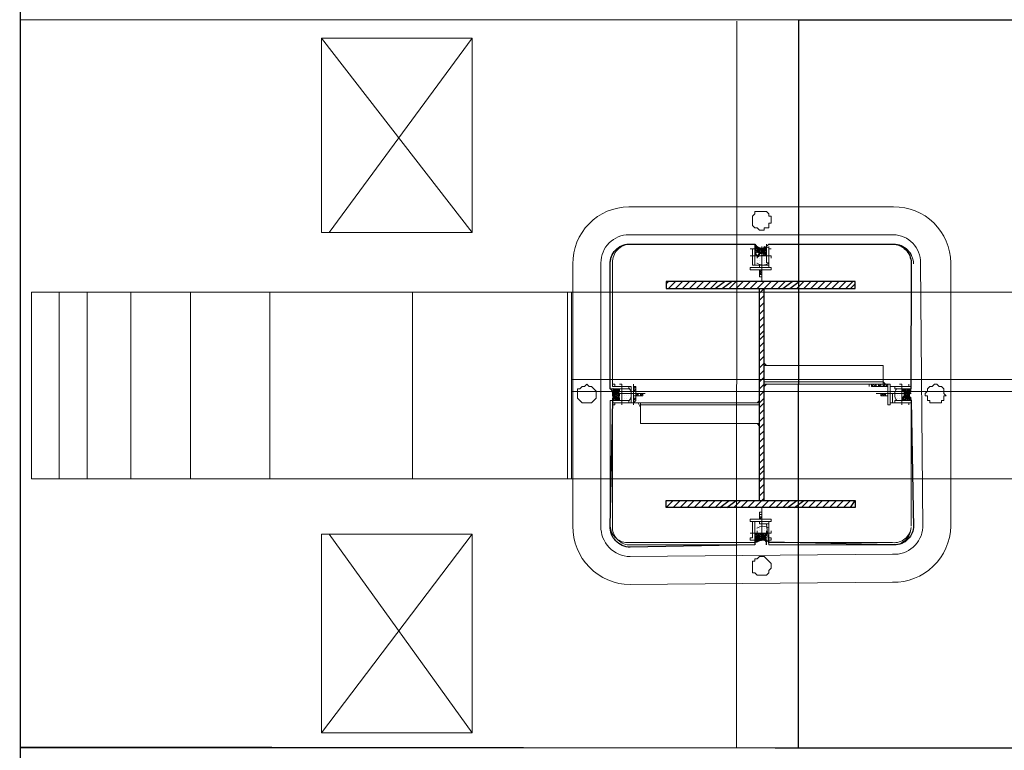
# Model space of a CAD drawing. Header units: millimetres. Extents: x -106827 to 92813, y -35754 to 7831.
# Tile 17 of 150: x -75785 to -73188, y -16281 to -14354. Entities that reach past the tile are written whole.
import ezdxf
from ezdxf.xclip import XClip

# ---------------------------------------------------------------- set-up
doc = ezdxf.new("R2010")
doc.units = ezdxf.units.MM
doc.header["$XCLIPFRAME"] = 2
for name, color, linetype, lineweight in [('General Arrangement Plan$1$A-WALL', 113, 'Continuous', 9), ('General Arrangement Plan$1$Finishes', 5, 'Continuous', 13), ('General Arrangement Plan$1$MEI-EXISTING COLUMN', 5, 'Continuous', 15), ('General Arrangement Plan$1$Wall Hatch', 8, 'Continuous', 0)]:
    doc.layers.add(name, color=color, linetype=linetype, lineweight=lineweight)
doc.layers.add('General Arrangement Plan$1$MH- (Structural Elements)Strc-4', color=7, linetype='Continuous', lineweight=0, true_color=0xb85b00)

# ---------------------------------------------------------------- blocks, each defined once
blk = doc.blocks.new('General Arrangement Plan$1$VDVEV')
at = {"layer": 'General Arrangement Plan$1$MH- (Structural Elements)Strc-4', "lineweight": 9}
for points in [[(0, 2608.7), (0, 1419.1)], [(229.6, 1419.1), (229.6, 2608.7)], [(260.9, 1419.1), (260.9, 2608.7)], [(490.4, 1419.1), (490.4, 2608.7)], [(0, 1408.7), (0, 0), (490.4, 0), (490.4, 1408.7)], [(0, 1001.7), (490.4, 1001.7)]]:
    blk.add_lwpolyline(points, dxfattribs=at)
blk.add_lwpolyline([(490.4, 1419.1), (0, 1419.1), (0, 1408.7), (490.4, 1408.7)], close=True, dxfattribs=at)
at = {"layer": 'General Arrangement Plan$1$MH- (Structural Elements)Strc-4', "lineweight": 0}
for points in [[(0, 626.1), (490.4, 626.1)], [(0, 417.4), (490.4, 417.4)], [(0, 260.9), (490.4, 260.9)], [(0, 146.1), (490.4, 146.1)], [(0, 73), (490.4, 73)]]:
    blk.add_lwpolyline(points, dxfattribs=at)
blk = doc.blocks.new('General Arrangement Plan$1$EAFERGV')
at = {"lineweight": 20}
for points in [[(479.8, 372.1), (-31.5, -24.5)], [(-31.5, 372.1), (479.8, -3.6)], [(1272.8, 372.1), (1794.5, -24.5)], [(1794.5, 372.1), (1272.8, -3.6)]]:
    blk.add_lwpolyline(points, dxfattribs=at)
for points in [[(-31.5, 372.1), (-31.5, -24.5), (479.8, -24.5), (479.8, 372.1)], [(1794.5, 372.1), (1794.5, -24.5), (1272.8, -24.5), (1272.8, 372.1)]]:
    blk.add_lwpolyline(points, close=True, dxfattribs=at)
blk = doc.blocks.new('General Arrangement Plan$1$EFVRFEVREV')
blk.add_blockref('General Arrangement Plan$1$EAFERGV', (-648, 786.2))
at = {"layer": 'General Arrangement Plan$1$MH- (Structural Elements)Strc-4'}
blk.add_blockref('General Arrangement Plan$1$VDVEV', (-11.7, 0), dxfattribs=at)
blk = doc.blocks.new('General Arrangement Plan$1$1223')
at = {"layer": 'General Arrangement Plan$1$MEI-EXISTING COLUMN', "lineweight": 5}
for points in [[(495966.2, 154363.2, -0.414222), (495809.9, 154210.1), (495106.8, 154210.1, -0.414222), (494953.7, 154360.1), (494953.7, 155069.5, -0.414222), (495103.7, 155222.6), (495809.9, 155222.6, -0.414222), (495959.9, 155066.4), (495966.2, 154363.2)], [(495028.7, 155069.5, -0.414229), (495103.7, 155141.4), (495813.1, 155147.6, -0.414229), (495884.9, 155066.4), (495891.2, 154363.2, -0.414229), (495809.9, 154285.1), (495103.7, 154285.1, -0.414229), (495028.7, 154360.1), (495028.7, 155069.5)], [(495472.4, 155091.4), (495466.2, 155091.4), (495472.4, 155097.6), (495466.2, 155091.4), (495472.4, 155103.9), (495459.9, 155097.6), (495472.4, 155110.1), (495459.9, 155097.6), (495472.4, 155103.9), (495459.9, 155110.1), (495472.4, 155097.6), (495459.9, 155110.1), (495453.7, 155110.1), (495459.9, 155110.1), (495453.7, 155103.9), (495466.2, 155091.4), (495453.7, 155103.9), (495472.4, 155091.4), (495453.7, 155110.1), (495471.4, 155093.5, 0.279405), (495441.2, 155097.6), (495453.7, 155110.1), (495441.2, 155097.6), (495453.7, 155110.1), (495441.2, 155091.4), (495453.7, 155103.9), (495447.4, 155091.4), (495453.7, 155103.9), (495441.2, 155116.4), (495453.7, 155097.6), (495441.2, 155110.1), (495453.7, 155097.6), (495441.2, 155110.1), (495441.2, 155116.4), (495441.2, 155110.1), (495447.4, 155116.4, 0.324086), (495472.4, 155116.4), (495472.4, 155110.1), (495466.2, 155116.4), (495472.4, 155110.1), (495453.7, 155097.6), (495472.4, 155116.4), (495453.7, 155103.9), (495466.2, 155116.4)], [(495060.8, 154736, -0.324206), (495059.9, 154703.9), (495072.4, 154716.4), (495066.2, 154710.1), (495066.2, 154716.4), (495078.7, 154697.6), (495066.2, 154716.4), (495078.7, 154697.6), (495066.2, 154710.1), (495072.4, 154697.6), (495066.2, 154710.1)], [(495059.9, 154722.6), (495072.4, 154716.4), (495059.9, 154728.9), (495078.7, 154716.4), (495066.2, 154697.6), (495078.7, 154716.4), (495059.9, 154697.6), (495072.4, 154716.4), (495084.9, 154703.9), (495072.4, 154716.4), (495089, 154704.9, -0.279211), (495084.9, 154728.9), (495078.7, 154728.9), (495084.9, 154722.6), (495072.4, 154728.9), (495078.7, 154722.6), (495072.4, 154716.4), (495059.9, 154722.6)], [(495847.4, 154728.9), (495853.7, 154728.9), (495847.4, 154728.9), (495847.4, 154722.6), (495841.2, 154728.9), (495847.4, 154722.6), (495841.2, 154728.9), (495828.7, 154722.6), (495841.2, 154728.9), (495828.7, 154716.4), (495847.4, 154728.9), (495834.9, 154716.4), (495853.7, 154697.6), (495834.9, 154716.4), (495847.4, 154697.6), (495847.4, 154703.9), (495841.2, 154697.6), (495847.4, 154710.1), (495834.9, 154697.6), (495847.4, 154703.9), (495841.2, 154716.4), (495847.4, 154710.1), (495847.4, 154716.4), (495841.2, 154716.4), (495847.4, 154722.6), (495841.2, 154716.4), (495828.7, 154703.9), (495841.2, 154716.4), (495828.7, 154703.9), (495834.9, 154697.6), (495828.7, 154703.9), (495834.9, 154697.6), (495847.4, 154716.4), (495828.7, 154697.6, 0.279211), (495834.9, 154728.9), (495828.7, 154722.6), (495834.9, 154728.9), (495828.7, 154728.9)], [(495441.2, 154316.4), (495453.7, 154328.9), (495441.2, 154316.4), (495453.7, 154335.1), (495441.2, 154322.6), (495453.7, 154335.1), (495441.2, 154322.6), (495447.4, 154316.4), (495441.2, 154322.6), (495440.3, 154317.3, -0.324086), (495472.4, 154316.4), (495466.2, 154316.4), (495472.4, 154322.6), (495466.2, 154316.4), (495453.7, 154322.6), (495441.2, 154335.1), (495453.7, 154322.6), (495447.4, 154335.1), (495453.7, 154328.9), (495453.7, 154335.1), (495459.9, 154335.1), (495453.7, 154328.9), (495459.9, 154335.1), (495472.4, 154328.9), (495466.2, 154335.1), (495472.4, 154328.9), (495459.9, 154316.4), (495472.4, 154328.9), (495459.9, 154316.4), (495472.4, 154335.1), (495453.7, 154316.4), (495459.9, 154316.4), (495453.7, 154322.6), (495453.7, 154316.4), (495453.7, 154322.6), (495447.4, 154316.4), (495453.7, 154328.9), (495466.2, 154335.1, -0.279405), (495441.2, 154335.1), (495447.4, 154335.1), (495441.2, 154328.9), (495447.4, 154335.1), (495441.2, 154328.9)]]:
    blk.add_lwpolyline(points, format="xyb", dxfattribs=at)
for points in [[(495478.7, 155178.9), (495478.7, 155185.1), (495478.7, 155191.4), (495478.7, 155197.6), (495472.4, 155197.6), (495472.4, 155203.9), (495466.2, 155203.9), (495459.9, 155203.9), (495459.9, 155210.1), (495453.7, 155203.9), (495447.4, 155203.9), (495441.2, 155203.9), (495434.9, 155197.6), (495434.9, 155191.4), (495428.7, 155185.1), (495428.7, 155178.9), (495434.9, 155172.6), (495434.9, 155166.4), (495441.2, 155160.1), (495447.4, 155160.1), (495453.7, 155153.9), (495459.9, 155153.9), (495459.9, 155160.1), (495466.2, 155160.1), (495472.4, 155160.1), (495472.4, 155166.4), (495478.7, 155166.4), (495478.7, 155172.6)], [(495103.7, 155116.4), (495434.9, 155116.4), (495434.9, 155072.6), (495441.2, 155072.6), (495441.2, 155116.4)], [(495478.7, 155116.4), (495478.7, 155072.6), (495472.4, 155072.6), (495472.4, 155116.4), (495809.9, 155116.4)], [(495484.9, 155091.4), (495428.7, 155091.4)], [(495053.7, 154735.1), (495053.7, 155066.4)], [(495428.7, 155053.9), (495484.9, 155053.9), (495484.9, 155060.1), (495428.7, 155060.1)], [(495378.7, 154722.6), (495378.7, 155041.4), (495428.7, 155041.4), (495428.7, 154722.6)], [(495016.2, 154716.4), (495016.2, 154722.6), (495009.9, 154722.6), (495009.9, 154728.9), (495009.9, 154735.1), (495003.7, 154735.1), (494997.4, 154735.1), (494997.4, 154741.4), (494991.2, 154741.4), (494984.9, 154741.4), (494978.7, 154741.4), (494978.7, 154735.1), (494972.4, 154735.1), (494966.2, 154728.9), (494966.2, 154722.6), (494966.2, 154716.4), (494966.2, 154710.1), (494966.2, 154703.9), (494966.2, 154697.6), (494972.4, 154697.6), (494978.7, 154691.4), (494984.9, 154691.4), (494991.2, 154691.4), (494997.4, 154691.4), (495003.7, 154691.4), (495009.9, 154697.6), (495009.9, 154703.9), (495016.2, 154710.1)], [(495084.9, 154685.1), (495084.9, 154741.4)], [(495122.4, 154741.4), (495122.4, 154685.1), (495116.2, 154685.1), (495116.2, 154741.4)], [(495791.2, 154685.1), (495791.2, 154741.4), (495797.4, 154741.4), (495797.4, 154685.1)], [(495828.7, 154741.4), (495828.7, 154685.1)], [(495941.2, 154716.4), (495941.2, 154722.6), (495941.2, 154728.9), (495934.9, 154735.1), (495928.7, 154735.1), (495922.4, 154741.4), (495916.2, 154741.4), (495909.9, 154741.4), (495903.7, 154735.1), (495897.4, 154728.9), (495891.2, 154722.6), (495891.2, 154716.4), (495891.2, 154710.1), (495897.4, 154703.9), (495897.4, 154697.6), (495903.7, 154697.6), (495903.7, 154691.4), (495909.9, 154691.4), (495916.2, 154691.4), (495922.4, 154691.4), (495928.7, 154691.4), (495934.9, 154691.4), (495934.9, 154697.6), (495941.2, 154703.9), (495941.2, 154710.1)], [(495072.4, 154728.9), (495078.7, 154716.4), (495066.2, 154728.9), (495078.7, 154716.4), (495066.2, 154728.9), (495059.9, 154722.6), (495072.4, 154728.9), (495066.2, 154722.6)], [(495534.9, 154710.1), (495534.9, 154391.4), (495478.7, 154391.4), (495478.7, 154710.1)], [(495847.4, 154716.4), (495828.7, 154728.9), (495847.4, 154716.4), (495834.9, 154728.9)], [(495428.7, 154341.4), (495484.9, 154341.4)], [(495453.7, 154316.4), (495441.2, 154328.9), (495453.7, 154316.4), (495441.2, 154335.1)], [(495472.4, 154316.4), (495453.7, 154328.9), (495472.4, 154316.4), (495453.7, 154335.1)], [(495478.7, 154247.6), (495478.7, 154253.9), (495478.7, 154260.1), (495472.4, 154266.4), (495466.2, 154272.6), (495459.9, 154272.6), (495453.7, 154272.6), (495447.4, 154272.6), (495441.2, 154266.4), (495434.9, 154260.1), (495434.9, 154253.9), (495428.7, 154247.6), (495434.9, 154241.4), (495434.9, 154235.1), (495441.2, 154228.9), (495441.2, 154222.6), (495447.4, 154222.6), (495453.7, 154222.6), (495459.9, 154222.6), (495466.2, 154222.6), (495472.4, 154228.9), (495478.7, 154235.1), (495478.7, 154241.4)]]:
    blk.add_lwpolyline(points, close=True, dxfattribs=at)
at = {"layer": 'General Arrangement Plan$1$MEI-EXISTING COLUMN', "lineweight": 25}
blk.add_lwpolyline([(495440.3, 155115.5, 0.324086), (495472.4, 155116.4), (495813.1, 155122.6, -0.414249), (495859.9, 155066.4), (495852.8, 154736, 0.324206), (495853.7, 154697.6), (495859.9, 154697.6), (495866.2, 154363.2, -0.414249), (495809.9, 154310.1), (495473.3, 154317.3, 0.324086), (495441.2, 154310.1), (495106.8, 154310.1, -0.414249), (495053.7, 154360.1), (495053.7, 154697.6), (495060.8, 154703, 0.324206), (495059.9, 154728.9), (495053.7, 154735.1), (495053.7, 155066.4, -0.414249), (495103.7, 155116.4), (495440.3, 155115.5)], format="xyb", dxfattribs=at)
at = {"layer": 'General Arrangement Plan$1$MEI-EXISTING COLUMN', "lineweight": 5}
for points in [[(495106.8, 155122.6, 0.414249), (495053.7, 155069.5, -0.414258)], [(495813.1, 155116.4, -0.414258), (495853.7, 155066.4), (495853.7, 154735.1), (495803.7, 154735.1), (495803.7, 154728.9), (495859.9, 154735.1), (495859.9, 155066.4, 0.414249)], [(495853.7, 154360.1), (495853.7, 154697.6), (495803.7, 154697.6), (495859.9, 154697.6), (495859.9, 154360.1, -0.414249), (495809.9, 154316.4), (495478.7, 154316.4), (495478.7, 154360.1), (495472.4, 154360.1), (495472.4, 154310.1), (495809.9, 154310.1, 0.414258)], [(495103.7, 154316.4), (495434.9, 154316.4), (495434.9, 154360.1), (495441.2, 154360.1), (495441.2, 154310.1), (495103.7, 154310.1, -0.414249), (495053.7, 154363.2, 0.414258)]]:
    blk.add_lwpolyline(points, format="xyb", close=True, dxfattribs=at)
for points in [[(495428.7, 155110.1), (495428.7, 155110.1)], [(495434.9, 155060.1), (495434.9, 155110.1), (495428.7, 155110.1), (495434.9, 155110.1), (495434.9, 155060.1), (495478.7, 155060.1), (495478.7, 155110.1), (495478.7, 155066.4), (495453.7, 155066.4), (495453.7, 155060.1)], [(495434.9, 155116.4), (495434.9, 155116.4)], [(495441.2, 155116.4), (495441.2, 155116.4)], [(495441.2, 155116.4), (495441.2, 155116.4)], [(495441.2, 155116.4), (495441.2, 155116.4)], [(495453.7, 155097.6), (495441.2, 155103.9), (495447.4, 155091.4), (495441.2, 155103.9), (495447.4, 155110.1), (495441.2, 155103.9), (495453.7, 155110.1)], [(495447.4, 155110.1), (495453.7, 155103.9), (495447.4, 155110.1)], [(495453.7, 155116.4), (495453.7, 155022.6)], [(495453.7, 155110.1), (495453.7, 155110.1)], [(495466.2, 155110.1), (495472.4, 155103.9), (495466.2, 155110.1)], [(495472.4, 155116.4), (495472.4, 155116.4)], [(495472.4, 155116.4), (495472.4, 155116.4)], [(495478.7, 155116.4), (495478.7, 155116.4)], [(495478.7, 155110.1), (495484.9, 155110.1), (495478.7, 155110.1)], [(495441.2, 155097.6), (495447.4, 155091.4), (495441.2, 155097.6)], [(495441.2, 155091.4), (495441.2, 155091.4)], [(495441.2, 155091.4), (495441.2, 155091.4)], [(495441.2, 155091.4), (495441.2, 155091.4)], [(495441.2, 155085.1), (495441.2, 155085.1)], [(495441.2, 155085.1), (495441.2, 155085.1)], [(495441.2, 155085.1), (495441.2, 155085.1)], [(495441.2, 155085.1), (495441.2, 155085.1)], [(495441.2, 155078.9), (495441.2, 155078.9)], [(495441.2, 155078.9), (495441.2, 155078.9)], [(495441.2, 155078.9), (495441.2, 155078.9)], [(495441.2, 155078.9), (495441.2, 155078.9)], [(495447.4, 155091.4), (495447.4, 155091.4)], [(495447.4, 155091.4), (495447.4, 155091.4)], [(495447.4, 155091.4), (495447.4, 155091.4)], [(495447.4, 155091.4), (495447.4, 155091.4)], [(495447.4, 155091.4), (495447.4, 155091.4)], [(495447.4, 155085.1), (495447.4, 155085.1)], [(495447.4, 155085.1), (495447.4, 155085.1)], [(495447.4, 155085.1), (495447.4, 155085.1)], [(495447.4, 155085.1), (495447.4, 155085.1)], [(495447.4, 155085.1), (495447.4, 155085.1)], [(495447.4, 155085.1), (495447.4, 155085.1)], [(495447.4, 155078.9), (495447.4, 155078.9)], [(495447.4, 155078.9), (495447.4, 155078.9)], [(495447.4, 155078.9), (495447.4, 155078.9)], [(495447.4, 155078.9), (495447.4, 155078.9)], [(495453.7, 155097.6), (495453.7, 155097.6)], [(495453.7, 155097.6), (495459.9, 155097.6), (495453.7, 155097.6)], [(495453.7, 155091.4), (495453.7, 155091.4)], [(495453.7, 155091.4), (495453.7, 155091.4)], [(495453.7, 155091.4), (495453.7, 155091.4)], [(495453.7, 155091.4), (495453.7, 155091.4)], [(495453.7, 155091.4), (495453.7, 155091.4)], [(495453.7, 155091.4), (495453.7, 155091.4)], [(495453.7, 155085.1), (495453.7, 155085.1)], [(495453.7, 155085.1), (495453.7, 155085.1)], [(495453.7, 155085.1), (495453.7, 155085.1)], [(495453.7, 155085.1), (495453.7, 155085.1)], [(495453.7, 155078.9), (495453.7, 155078.9)], [(495453.7, 155078.9), (495453.7, 155078.9)], [(495453.7, 155078.9), (495453.7, 155078.9)], [(495453.7, 155078.9), (495453.7, 155078.9)], [(495453.7, 155078.9), (495453.7, 155078.9)], [(495453.7, 155078.9), (495453.7, 155078.9)], [(495453.7, 155078.9), (495453.7, 155078.9)], [(495453.7, 155078.9), (495453.7, 155078.9)], [(495459.9, 155091.4), (495459.9, 155091.4)], [(495459.9, 155091.4), (495459.9, 155091.4)], [(495459.9, 155091.4), (495459.9, 155091.4)], [(495459.9, 155091.4), (495459.9, 155091.4)], [(495459.9, 155091.4), (495459.9, 155091.4)], [(495459.9, 155085.1), (495459.9, 155085.1)], [(495459.9, 155085.1), (495459.9, 155085.1)], [(495459.9, 155085.1), (495459.9, 155085.1)], [(495459.9, 155085.1), (495459.9, 155085.1)], [(495459.9, 155085.1), (495459.9, 155085.1)], [(495459.9, 155078.9), (495459.9, 155078.9)], [(495459.9, 155078.9), (495459.9, 155078.9)], [(495459.9, 155078.9), (495459.9, 155078.9)], [(495459.9, 155078.9), (495459.9, 155078.9)], [(495459.9, 155078.9), (495459.9, 155078.9)], [(495466.2, 155091.4), (495466.2, 155091.4)], [(495466.2, 155091.4), (495466.2, 155091.4)], [(495466.2, 155091.4), (495466.2, 155091.4)], [(495466.2, 155091.4), (495466.2, 155091.4)], [(495466.2, 155085.1), (495466.2, 155085.1)], [(495466.2, 155085.1), (495466.2, 155085.1)], [(495466.2, 155085.1), (495466.2, 155085.1)], [(495466.2, 155085.1), (495466.2, 155085.1)], [(495466.2, 155085.1), (495466.2, 155085.1)], [(495466.2, 155078.9), (495466.2, 155078.9)], [(495466.2, 155078.9), (495466.2, 155078.9)], [(495466.2, 155078.9), (495466.2, 155078.9)], [(495466.2, 155078.9), (495466.2, 155078.9)], [(495466.2, 155078.9), (495466.2, 155078.9)], [(495466.2, 155078.9), (495466.2, 155078.9)], [(495472.4, 155085.1), (495472.4, 155085.1)], [(495472.4, 155085.1), (495472.4, 155085.1)], [(495472.4, 155085.1), (495472.4, 155085.1)], [(495472.4, 155078.9), (495472.4, 155078.9)], [(495472.4, 155078.9), (495472.4, 155078.9)], [(495472.4, 155078.9), (495472.4, 155078.9)], [(495472.4, 155078.9), (495472.4, 155078.9)], [(495428.7, 155053.9), (495434.9, 155047.6), (495434.9, 155053.9), (495441.2, 155053.9), (495478.7, 155053.9), (495428.7, 155053.9), (495428.7, 155003.9), (495434.9, 155003.9)], [(495441.2, 155072.6), (495441.2, 155072.6)], [(495447.4, 155072.6), (495447.4, 155072.6)], [(495447.4, 155072.6), (495447.4, 155072.6)], [(495447.4, 155072.6), (495447.4, 155072.6)], [(495447.4, 155072.6), (495447.4, 155072.6)], [(495453.7, 155053.9), (495447.4, 155053.9)], [(495453.7, 155072.6), (495453.7, 155072.6)], [(495453.7, 155072.6), (495453.7, 155072.6)], [(495453.7, 155072.6), (495453.7, 155072.6)], [(495453.7, 155072.6), (495453.7, 155072.6)], [(495453.7, 155072.6), (495453.7, 155072.6)], [(495453.7, 155072.6), (495453.7, 155072.6)], [(495453.7, 155066.4), (495453.7, 155066.4)], [(495453.7, 155053.9), (495453.7, 155035.1), (495459.9, 155035.1)], [(495459.9, 155053.9), (495459.9, 155035.1), (495453.7, 155035.1), (495459.9, 155035.1), (495453.7, 155041.4), (495459.9, 155041.4), (495453.7, 155041.4)], [(495459.9, 155072.6), (495459.9, 155072.6)], [(495459.9, 155072.6), (495459.9, 155072.6)], [(495459.9, 155072.6), (495459.9, 155072.6)], [(495459.9, 155072.6), (495459.9, 155072.6)], [(495459.9, 155060.1), (495459.9, 155060.1)], [(495459.9, 155053.9), (495459.9, 155053.9)], [(495466.2, 155072.6), (495466.2, 155072.6)], [(495466.2, 155072.6), (495466.2, 155072.6)], [(495466.2, 155072.6), (495466.2, 155072.6)], [(495466.2, 155072.6), (495466.2, 155072.6)], [(495466.2, 155072.6), (495466.2, 155072.6)], [(495472.4, 155053.9), (495466.2, 155053.9)], [(495428.7, 155047.6), (495422.4, 155041.4), (495422.4, 154722.6)], [(495428.7, 155047.6), (495434.9, 155041.4), (495428.7, 155041.4)], [(495434.9, 155035.1), (495428.7, 155035.1), (495434.9, 155028.9), (495428.7, 155028.9)], [(495434.9, 155022.6), (495428.7, 155022.6), (495434.9, 155016.4)], [(495434.9, 155010.1), (495434.9, 155047.6)], [(495441.2, 155047.6), (495441.2, 155047.6)], [(495453.7, 155047.6), (495459.9, 155047.6), (495453.7, 155047.6), (495459.9, 155041.4)], [(495428.7, 155016.4), (495434.9, 155010.1), (495428.7, 155010.1)], [(495428.7, 155010.1), (495428.7, 155010.1)], [(495059.9, 154735.1), (495103.7, 154735.1), (495103.7, 154728.9), (495053.7, 154728.9)], [(495053.7, 154735.1), (495053.7, 154735.1)], [(495116.2, 154735.1), (495066.2, 154735.1), (495066.2, 154741.4), (495066.2, 154735.1), (495109.9, 154735.1), (495109.9, 154691.4), (495066.2, 154691.4), (495066.2, 154697.6), (495078.7, 154710.1), (495072.4, 154697.6), (495078.7, 154710.1)], [(495066.2, 154741.4), (495066.2, 154741.4)], [(495797.4, 154710.1), (495803.7, 154710.1), (495803.7, 154735.1), (495847.4, 154735.1), (495847.4, 154741.4), (495841.2, 154741.4), (495841.2, 154735.1), (495797.4, 154735.1), (495797.4, 154697.6), (495847.4, 154697.6), (495847.4, 154685.1), (495841.2, 154685.1), (495841.2, 154691.4), (495797.4, 154691.4)], [(495847.4, 154735.1), (495847.4, 154735.1)], [(495859.9, 154735.1), (495859.9, 154735.1)], [(495053.7, 154728.9), (495053.7, 154728.9)], [(495059.9, 154728.9), (495066.2, 154728.9), (495059.9, 154728.9)], [(495059.9, 154716.4), (495153.7, 154716.4)], [(495084.9, 154722.6), (495072.4, 154716.4), (495084.9, 154728.9), (495066.2, 154716.4), (495078.7, 154728.9), (495066.2, 154716.4), (495078.7, 154728.9)], [(495109.9, 154722.6), (495109.9, 154697.6), (495066.2, 154697.6), (495066.2, 154685.1), (495066.2, 154691.4)], [(495066.2, 154716.4), (495066.2, 154716.4)], [(495078.7, 154716.4), (495078.7, 154710.1), (495078.7, 154716.4)], [(495084.9, 154728.9), (495084.9, 154728.9)], [(495084.9, 154728.9), (495084.9, 154728.9)], [(495084.9, 154728.9), (495084.9, 154728.9)], [(495084.9, 154722.6), (495084.9, 154722.6)], [(495084.9, 154722.6), (495084.9, 154722.6)], [(495084.9, 154722.6), (495084.9, 154722.6)], [(495084.9, 154722.6), (495084.9, 154722.6)], [(495084.9, 154716.4), (495084.9, 154716.4)], [(495084.9, 154716.4), (495084.9, 154716.4)], [(495084.9, 154716.4), (495084.9, 154716.4)], [(495084.9, 154716.4), (495084.9, 154716.4)], [(495084.9, 154716.4), (495084.9, 154716.4)], [(495084.9, 154716.4), (495084.9, 154716.4)], [(495084.9, 154716.4), (495084.9, 154716.4)], [(495084.9, 154710.1), (495084.9, 154710.1)], [(495084.9, 154710.1), (495084.9, 154710.1)], [(495084.9, 154710.1), (495084.9, 154710.1)], [(495084.9, 154710.1), (495084.9, 154710.1)], [(495084.9, 154710.1), (495084.9, 154710.1)], [(495084.9, 154710.1), (495084.9, 154710.1)], [(495091.2, 154728.9), (495091.2, 154728.9)], [(495091.2, 154728.9), (495091.2, 154728.9)], [(495091.2, 154728.9), (495091.2, 154728.9)], [(495091.2, 154728.9), (495091.2, 154728.9)], [(495091.2, 154728.9), (495091.2, 154728.9)], [(495091.2, 154722.6), (495091.2, 154722.6)], [(495091.2, 154722.6), (495091.2, 154722.6)], [(495091.2, 154722.6), (495091.2, 154722.6)], [(495091.2, 154722.6), (495091.2, 154722.6)], [(495091.2, 154722.6), (495091.2, 154722.6)], [(495091.2, 154722.6), (495091.2, 154722.6)], [(495091.2, 154716.4), (495091.2, 154716.4)], [(495091.2, 154716.4), (495091.2, 154716.4)], [(495091.2, 154716.4), (495091.2, 154716.4)], [(495091.2, 154716.4), (495091.2, 154716.4)], [(495091.2, 154716.4), (495091.2, 154716.4)], [(495091.2, 154716.4), (495091.2, 154716.4)], [(495091.2, 154716.4), (495091.2, 154716.4)], [(495091.2, 154716.4), (495091.2, 154716.4)], [(495091.2, 154710.1), (495091.2, 154710.1)], [(495091.2, 154710.1), (495091.2, 154710.1)], [(495091.2, 154710.1), (495091.2, 154710.1)], [(495091.2, 154710.1), (495091.2, 154710.1)], [(495091.2, 154710.1), (495091.2, 154710.1)], [(495091.2, 154710.1), (495091.2, 154710.1)], [(495097.4, 154728.9), (495097.4, 154728.9)], [(495097.4, 154728.9), (495097.4, 154728.9)], [(495097.4, 154728.9), (495097.4, 154728.9)], [(495097.4, 154728.9), (495097.4, 154728.9)], [(495097.4, 154722.6), (495097.4, 154722.6)], [(495097.4, 154722.6), (495097.4, 154722.6)], [(495097.4, 154722.6), (495097.4, 154722.6)], [(495097.4, 154722.6), (495097.4, 154722.6)], [(495097.4, 154716.4), (495097.4, 154716.4)], [(495097.4, 154716.4), (495097.4, 154716.4)], [(495097.4, 154716.4), (495097.4, 154716.4)], [(495097.4, 154716.4), (495097.4, 154716.4)], [(495097.4, 154716.4), (495097.4, 154716.4)], [(495097.4, 154716.4), (495097.4, 154716.4)], [(495097.4, 154716.4), (495097.4, 154716.4)], [(495097.4, 154716.4), (495097.4, 154716.4)], [(495097.4, 154716.4), (495097.4, 154716.4)], [(495097.4, 154710.1), (495097.4, 154710.1)], [(495097.4, 154710.1), (495097.4, 154710.1)], [(495097.4, 154710.1), (495097.4, 154710.1)], [(495097.4, 154710.1), (495097.4, 154710.1)], [(495097.4, 154710.1), (495097.4, 154710.1)], [(495103.7, 154728.9), (495103.7, 154728.9)], [(495103.7, 154728.9), (495103.7, 154728.9)], [(495103.7, 154722.6), (495103.7, 154722.6)], [(495103.7, 154722.6), (495103.7, 154722.6)], [(495103.7, 154722.6), (495103.7, 154722.6)], [(495103.7, 154716.4), (495103.7, 154716.4)], [(495103.7, 154716.4), (495103.7, 154716.4)], [(495103.7, 154716.4), (495103.7, 154716.4)], [(495103.7, 154716.4), (495103.7, 154716.4)], [(495103.7, 154716.4), (495103.7, 154716.4)], [(495103.7, 154716.4), (495103.7, 154716.4)], [(495103.7, 154710.1), (495103.7, 154710.1)], [(495103.7, 154710.1), (495103.7, 154710.1)], [(495103.7, 154710.1), (495103.7, 154710.1)], [(495103.7, 154710.1), (495103.7, 154710.1)], [(495109.9, 154722.6), (495109.9, 154722.6)], [(495109.9, 154716.4), (495109.9, 154716.4)], [(495109.9, 154710.1), (495116.2, 154710.1)], [(495134.9, 154716.4), (495134.9, 154710.1), (495134.9, 154716.4), (495134.9, 154710.1), (495128.7, 154716.4), (495128.7, 154710.1), (495122.4, 154716.4), (495141.2, 154716.4)], [(495122.4, 154716.4), (495122.4, 154710.1), (495141.2, 154710.1), (495141.2, 154716.4), (495141.2, 154710.1)], [(495141.2, 154716.4), (495141.2, 154716.4)], [(495372.4, 154722.6), (495378.7, 154728.9)], [(495434.9, 154722.6), (495428.7, 154728.9)], [(495472.4, 154710.1), (495478.7, 154703.9)], [(495484.9, 154391.4), (495484.9, 154710.1)], [(495541.2, 154710.1), (495534.9, 154703.9)], [(495847.4, 154716.4), (495759.9, 154716.4)], [(495784.9, 154716.4), (495791.2, 154710.1), (495772.4, 154710.1), (495772.4, 154716.4), (495791.2, 154716.4)], [(495772.4, 154716.4), (495772.4, 154710.1), (495772.4, 154716.4)], [(495772.4, 154710.1), (495772.4, 154716.4)], [(495778.7, 154716.4), (495778.7, 154710.1), (495778.7, 154716.4), (495778.7, 154710.1)], [(495784.9, 154716.4), (495784.9, 154710.1), (495784.9, 154716.4)], [(495797.4, 154722.6), (495797.4, 154722.6)], [(495803.7, 154716.4), (495803.7, 154716.4)], [(495809.9, 154728.9), (495809.9, 154728.9)], [(495809.9, 154728.9), (495809.9, 154728.9)], [(495809.9, 154722.6), (495809.9, 154722.6)], [(495809.9, 154722.6), (495809.9, 154722.6)], [(495809.9, 154722.6), (495809.9, 154722.6)], [(495809.9, 154722.6), (495809.9, 154722.6)], [(495809.9, 154722.6), (495809.9, 154722.6)], [(495809.9, 154722.6), (495809.9, 154722.6)], [(495809.9, 154716.4), (495809.9, 154716.4)], [(495809.9, 154716.4), (495809.9, 154716.4)], [(495809.9, 154716.4), (495809.9, 154716.4)], [(495809.9, 154716.4), (495809.9, 154716.4)], [(495809.9, 154716.4), (495809.9, 154716.4)], [(495809.9, 154716.4), (495809.9, 154716.4)], [(495809.9, 154716.4), (495809.9, 154716.4)], [(495809.9, 154716.4), (495809.9, 154716.4)], [(495809.9, 154710.1), (495809.9, 154710.1)], [(495809.9, 154710.1), (495809.9, 154710.1)], [(495809.9, 154710.1), (495809.9, 154710.1)], [(495809.9, 154710.1), (495809.9, 154710.1)], [(495809.9, 154710.1), (495809.9, 154710.1)], [(495816.2, 154728.9), (495816.2, 154728.9)], [(495816.2, 154728.9), (495816.2, 154728.9)], [(495816.2, 154728.9), (495816.2, 154728.9)], [(495816.2, 154728.9), (495816.2, 154728.9)], [(495816.2, 154728.9), (495816.2, 154728.9)], [(495816.2, 154722.6), (495816.2, 154722.6)], [(495816.2, 154722.6), (495816.2, 154722.6)], [(495816.2, 154722.6), (495816.2, 154722.6)], [(495816.2, 154722.6), (495816.2, 154722.6)], [(495816.2, 154722.6), (495816.2, 154722.6)], [(495816.2, 154716.4), (495816.2, 154716.4)], [(495816.2, 154716.4), (495816.2, 154716.4)], [(495816.2, 154716.4), (495816.2, 154716.4)], [(495816.2, 154716.4), (495816.2, 154716.4)], [(495816.2, 154716.4), (495816.2, 154716.4)], [(495816.2, 154716.4), (495816.2, 154716.4)], [(495816.2, 154716.4), (495816.2, 154716.4)], [(495816.2, 154710.1), (495816.2, 154710.1)], [(495816.2, 154710.1), (495816.2, 154710.1)], [(495816.2, 154710.1), (495816.2, 154710.1)], [(495816.2, 154710.1), (495816.2, 154710.1)], [(495816.2, 154710.1), (495816.2, 154710.1)], [(495816.2, 154710.1), (495816.2, 154710.1)], [(495822.4, 154728.9), (495822.4, 154728.9)], [(495822.4, 154728.9), (495822.4, 154728.9)], [(495822.4, 154728.9), (495822.4, 154728.9)], [(495822.4, 154728.9), (495822.4, 154728.9)], [(495822.4, 154722.6), (495822.4, 154722.6)], [(495822.4, 154722.6), (495822.4, 154722.6)], [(495822.4, 154722.6), (495822.4, 154722.6)], [(495822.4, 154722.6), (495822.4, 154722.6)], [(495822.4, 154722.6), (495822.4, 154722.6)], [(495822.4, 154716.4), (495822.4, 154716.4)], [(495822.4, 154716.4), (495822.4, 154716.4)], [(495822.4, 154716.4), (495822.4, 154716.4)], [(495822.4, 154716.4), (495822.4, 154716.4)], [(495822.4, 154716.4), (495822.4, 154716.4)], [(495822.4, 154710.1), (495822.4, 154710.1)], [(495822.4, 154710.1), (495822.4, 154710.1)], [(495822.4, 154710.1), (495822.4, 154710.1)], [(495822.4, 154710.1), (495822.4, 154710.1)], [(495822.4, 154710.1), (495822.4, 154710.1)], [(495828.7, 154728.9), (495828.7, 154728.9)], [(495828.7, 154728.9), (495828.7, 154728.9)], [(495828.7, 154728.9), (495828.7, 154728.9)], [(495841.2, 154716.4), (495828.7, 154728.9), (495841.2, 154716.4)], [(495828.7, 154722.6), (495828.7, 154722.6)], [(495828.7, 154722.6), (495828.7, 154722.6)], [(495828.7, 154722.6), (495828.7, 154722.6)], [(495828.7, 154722.6), (495828.7, 154722.6)], [(495828.7, 154710.1), (495847.4, 154697.6), (495828.7, 154716.4), (495834.9, 154716.4), (495828.7, 154710.1), (495834.9, 154716.4), (495828.7, 154716.4), (495834.9, 154716.4), (495828.7, 154722.6)], [(495828.7, 154716.4), (495828.7, 154716.4)], [(495828.7, 154716.4), (495828.7, 154716.4)], [(495828.7, 154716.4), (495828.7, 154716.4)], [(495828.7, 154716.4), (495828.7, 154716.4)], [(495828.7, 154716.4), (495828.7, 154716.4)], [(495828.7, 154716.4), (495828.7, 154716.4)], [(495828.7, 154710.1), (495828.7, 154710.1)], [(495828.7, 154710.1), (495828.7, 154710.1)], [(495828.7, 154710.1), (495828.7, 154710.1)], [(495828.7, 154710.1), (495828.7, 154710.1)], [(495841.2, 154697.6), (495828.7, 154710.1), (495841.2, 154697.6)], [(495853.7, 154728.9), (495834.9, 154716.4), (495853.7, 154728.9)], [(495853.7, 154728.9), (495853.7, 154728.9)], [(495853.7, 154728.9), (495853.7, 154728.9)], [(495059.9, 154697.6), (495103.7, 154697.6), (495053.7, 154697.6), (495053.7, 154360.1), (495053.7, 154697.6)], [(495053.7, 154697.6), (495053.7, 154697.6)], [(495084.9, 154703.9), (495078.7, 154697.6), (495084.9, 154703.9), (495072.4, 154697.6), (495059.9, 154703.9), (495066.2, 154697.6), (495059.9, 154703.9), (495059.9, 154697.6)], [(495084.9, 154703.9), (495084.9, 154703.9)], [(495084.9, 154703.9), (495084.9, 154703.9)], [(495084.9, 154703.9), (495084.9, 154703.9)], [(495084.9, 154703.9), (495084.9, 154703.9)], [(495091.2, 154703.9), (495091.2, 154703.9)], [(495091.2, 154703.9), (495091.2, 154703.9)], [(495091.2, 154703.9), (495091.2, 154703.9)], [(495091.2, 154703.9), (495091.2, 154703.9)], [(495091.2, 154697.6), (495091.2, 154697.6)], [(495091.2, 154697.6), (495091.2, 154697.6)], [(495097.4, 154703.9), (495097.4, 154703.9)], [(495097.4, 154703.9), (495097.4, 154703.9)], [(495097.4, 154703.9), (495097.4, 154703.9)], [(495097.4, 154703.9), (495097.4, 154703.9)], [(495097.4, 154697.6), (495097.4, 154697.6)], [(495097.4, 154697.6), (495097.4, 154697.6)], [(495097.4, 154697.6), (495097.4, 154697.6)], [(495097.4, 154697.6), (495097.4, 154697.6)], [(495103.7, 154703.9), (495103.7, 154703.9)], [(495103.7, 154703.9), (495103.7, 154703.9)], [(495103.7, 154703.9), (495103.7, 154703.9)], [(495103.7, 154697.6), (495103.7, 154697.6)], [(495809.9, 154703.9), (495809.9, 154703.9)], [(495809.9, 154703.9), (495809.9, 154703.9)], [(495809.9, 154703.9), (495809.9, 154703.9)], [(495809.9, 154703.9), (495809.9, 154703.9)], [(495816.2, 154703.9), (495816.2, 154703.9)], [(495816.2, 154703.9), (495816.2, 154703.9)], [(495816.2, 154703.9), (495816.2, 154703.9)], [(495816.2, 154703.9), (495816.2, 154703.9)], [(495816.2, 154703.9), (495816.2, 154703.9)], [(495816.2, 154703.9), (495816.2, 154703.9)], [(495816.2, 154697.6), (495816.2, 154697.6)], [(495816.2, 154697.6), (495816.2, 154697.6)], [(495822.4, 154703.9), (495822.4, 154703.9)], [(495822.4, 154703.9), (495822.4, 154703.9)], [(495822.4, 154703.9), (495822.4, 154703.9)], [(495822.4, 154703.9), (495822.4, 154703.9)], [(495822.4, 154703.9), (495822.4, 154703.9)], [(495828.7, 154703.9), (495828.7, 154703.9)], [(495828.7, 154703.9), (495828.7, 154703.9)], [(495828.7, 154703.9), (495828.7, 154703.9)], [(495828.7, 154703.9), (495828.7, 154703.9)], [(495853.7, 154703.9), (495847.4, 154697.6), (495853.7, 154703.9)], [(495853.7, 154697.6), (495853.7, 154697.6)], [(495853.7, 154697.6), (495853.7, 154697.6)], [(495859.9, 154697.6), (495859.9, 154697.6)], [(495428.7, 154372.6), (495478.7, 154372.6), (495478.7, 154422.6), (495478.7, 154385.1), (495478.7, 154391.4)], [(495478.7, 154416.4), (495478.7, 154422.6)], [(495453.7, 154316.4), (495453.7, 154403.9)], [(495459.9, 154378.9), (495459.9, 154397.6), (495453.7, 154397.6), (495453.7, 154378.9), (495459.9, 154378.9), (495453.7, 154385.1), (495459.9, 154385.1), (495453.7, 154385.1)], [(495453.7, 154397.6), (495453.7, 154397.6)], [(495453.7, 154391.4), (495459.9, 154391.4), (495453.7, 154391.4), (495459.9, 154391.4), (495453.7, 154397.6)], [(495478.7, 154397.6), (495478.7, 154403.9), (495478.7, 154410.1)], [(495491.2, 154391.4), (495478.7, 154385.1)], [(495428.7, 154372.6), (495428.7, 154372.6)], [(495484.9, 154372.6), (495428.7, 154372.6), (495484.9, 154372.6)], [(495459.9, 154366.4), (495434.9, 154366.4), (495434.9, 154316.4), (495428.7, 154316.4), (495428.7, 154322.6), (495434.9, 154322.6), (495434.9, 154366.4), (495478.7, 154366.4), (495478.7, 154316.4), (495484.9, 154316.4), (495484.9, 154322.6), (495478.7, 154322.6), (495478.7, 154372.6)], [(495478.7, 154378.9), (495478.7, 154372.6), (495472.4, 154378.9), (495434.9, 154378.9)], [(495434.9, 154372.6), (495434.9, 154378.9), (495441.2, 154372.6)], [(495434.9, 154372.6), (495434.9, 154372.6)], [(495441.2, 154378.9), (495447.4, 154372.6), (495447.4, 154378.9)], [(495453.7, 154372.6), (495453.7, 154378.9)], [(495453.7, 154366.4), (495453.7, 154372.6)], [(495453.7, 154366.4), (495453.7, 154366.4)], [(495459.9, 154372.6), (495459.9, 154378.9)], [(495459.9, 154366.4), (495459.9, 154366.4)], [(495466.2, 154372.6), (495466.2, 154378.9), (495472.4, 154372.6)], [(495472.4, 154385.1), (495472.4, 154385.1)], [(495441.2, 154353.9), (495441.2, 154353.9)], [(495441.2, 154353.9), (495441.2, 154353.9)], [(495441.2, 154353.9), (495441.2, 154353.9)], [(495441.2, 154353.9), (495441.2, 154353.9)], [(495441.2, 154347.6), (495441.2, 154347.6)], [(495441.2, 154347.6), (495441.2, 154347.6)], [(495441.2, 154347.6), (495441.2, 154347.6)], [(495441.2, 154347.6), (495441.2, 154347.6)], [(495441.2, 154341.4), (495441.2, 154341.4)], [(495441.2, 154341.4), (495441.2, 154341.4)], [(495441.2, 154341.4), (495441.2, 154341.4)], [(495447.4, 154360.1), (495447.4, 154360.1)], [(495447.4, 154360.1), (495447.4, 154360.1)], [(495447.4, 154353.9), (495447.4, 154353.9)], [(495447.4, 154353.9), (495447.4, 154353.9)], [(495447.4, 154353.9), (495447.4, 154353.9)], [(495447.4, 154353.9), (495447.4, 154353.9)], [(495447.4, 154353.9), (495447.4, 154353.9)], [(495447.4, 154353.9), (495447.4, 154353.9)], [(495447.4, 154347.6), (495447.4, 154347.6)], [(495447.4, 154347.6), (495447.4, 154347.6)], [(495447.4, 154347.6), (495447.4, 154347.6)], [(495447.4, 154347.6), (495447.4, 154347.6)], [(495447.4, 154347.6), (495447.4, 154347.6)], [(495447.4, 154347.6), (495447.4, 154347.6)], [(495447.4, 154341.4), (495447.4, 154341.4)], [(495447.4, 154341.4), (495447.4, 154341.4)], [(495447.4, 154341.4), (495447.4, 154341.4)], [(495447.4, 154341.4), (495447.4, 154341.4)], [(495447.4, 154341.4), (495447.4, 154341.4)], [(495453.7, 154360.1), (495453.7, 154360.1)], [(495453.7, 154360.1), (495453.7, 154360.1)], [(495453.7, 154353.9), (495453.7, 154353.9)], [(495453.7, 154353.9), (495453.7, 154353.9)], [(495453.7, 154353.9), (495453.7, 154353.9)], [(495453.7, 154353.9), (495453.7, 154353.9)], [(495453.7, 154353.9), (495453.7, 154353.9)], [(495453.7, 154353.9), (495453.7, 154353.9)], [(495453.7, 154347.6), (495453.7, 154347.6)], [(495453.7, 154347.6), (495453.7, 154347.6)], [(495453.7, 154347.6), (495453.7, 154347.6)], [(495453.7, 154347.6), (495453.7, 154347.6)], [(495453.7, 154347.6), (495453.7, 154347.6)], [(495453.7, 154347.6), (495453.7, 154347.6)], [(495453.7, 154347.6), (495453.7, 154347.6)], [(495453.7, 154341.4), (495453.7, 154341.4)], [(495453.7, 154341.4), (495453.7, 154341.4)], [(495453.7, 154341.4), (495453.7, 154341.4)], [(495453.7, 154341.4), (495453.7, 154341.4)], [(495453.7, 154341.4), (495453.7, 154341.4)], [(495459.9, 154360.1), (495459.9, 154360.1)], [(495459.9, 154353.9), (495459.9, 154353.9)], [(495459.9, 154353.9), (495459.9, 154353.9)], [(495459.9, 154353.9), (495459.9, 154353.9)], [(495459.9, 154353.9), (495459.9, 154353.9)], [(495459.9, 154353.9), (495459.9, 154353.9)], [(495459.9, 154353.9), (495459.9, 154353.9)], [(495459.9, 154347.6), (495459.9, 154347.6)], [(495459.9, 154347.6), (495459.9, 154347.6)], [(495459.9, 154347.6), (495459.9, 154347.6)], [(495459.9, 154347.6), (495459.9, 154347.6)], [(495459.9, 154347.6), (495459.9, 154347.6)], [(495459.9, 154341.4), (495459.9, 154341.4)], [(495459.9, 154341.4), (495459.9, 154341.4)], [(495459.9, 154341.4), (495459.9, 154341.4)], [(495459.9, 154341.4), (495459.9, 154341.4)], [(495459.9, 154341.4), (495459.9, 154341.4)], [(495459.9, 154341.4), (495459.9, 154341.4)], [(495459.9, 154341.4), (495459.9, 154341.4)], [(495466.2, 154353.9), (495466.2, 154353.9)], [(495466.2, 154353.9), (495466.2, 154353.9)], [(495466.2, 154353.9), (495466.2, 154353.9)], [(495466.2, 154353.9), (495466.2, 154353.9)], [(495466.2, 154347.6), (495466.2, 154347.6)], [(495466.2, 154347.6), (495466.2, 154347.6)], [(495466.2, 154347.6), (495466.2, 154347.6)], [(495466.2, 154347.6), (495466.2, 154347.6)], [(495466.2, 154341.4), (495466.2, 154341.4)], [(495466.2, 154341.4), (495466.2, 154341.4)], [(495466.2, 154341.4), (495466.2, 154341.4)], [(495466.2, 154341.4), (495466.2, 154341.4)], [(495466.2, 154341.4), (495466.2, 154341.4)], [(495466.2, 154341.4), (495466.2, 154341.4)], [(495472.4, 154353.9), (495472.4, 154353.9)], [(495472.4, 154347.6), (495472.4, 154347.6)], [(495472.4, 154347.6), (495472.4, 154347.6)], [(495472.4, 154347.6), (495472.4, 154347.6)], [(495472.4, 154341.4), (495472.4, 154341.4)], [(495434.9, 154316.4), (495434.9, 154316.4)], [(495434.9, 154310.1), (495434.9, 154310.1)], [(495441.2, 154335.1), (495441.2, 154335.1)], [(495441.2, 154316.4), (495441.2, 154316.4)], [(495441.2, 154316.4), (495441.2, 154316.4)], [(495441.2, 154310.1), (495441.2, 154310.1)], [(495447.4, 154335.1), (495447.4, 154335.1)], [(495447.4, 154335.1), (495447.4, 154335.1)], [(495447.4, 154335.1), (495447.4, 154335.1)], [(495447.4, 154335.1), (495447.4, 154335.1)], [(495453.7, 154335.1), (495453.7, 154335.1)], [(495453.7, 154335.1), (495453.7, 154335.1)], [(495453.7, 154322.6), (495472.4, 154335.1), (495453.7, 154322.6)], [(495459.9, 154335.1), (495459.9, 154335.1)], [(495459.9, 154335.1), (495459.9, 154335.1)], [(495472.4, 154322.6), (495459.9, 154335.1), (495472.4, 154322.6)], [(495466.2, 154335.1), (495466.2, 154335.1)], [(495472.4, 154335.1), (495466.2, 154335.1), (495472.4, 154335.1)], [(495472.4, 154316.4), (495472.4, 154316.4)], [(495472.4, 154310.1), (495472.4, 154310.1)], [(495478.7, 154310.1), (495478.7, 154310.1)]]:
    blk.add_lwpolyline(points, dxfattribs=at)
at = {"layer": 'General Arrangement Plan$1$MEI-EXISTING COLUMN', "lineweight": 25}
for points in [[(495441.2, 155116.4), (495441.2, 155116.4)], [(495172.4, 154941.4), (495153.7, 154960.1)], [(495172.4, 154953.9), (495159.9, 154966.4)], [(495759.9, 154953.9), (495741.2, 154966.4)], [(495759.9, 154935.1), (495741.2, 154953.9)], [(495172.4, 154922.6), (495153.7, 154941.4)], [(495172.4, 154903.9), (495153.7, 154922.6)], [(495759.9, 154916.4), (495741.2, 154935.1)], [(495759.9, 154897.6), (495741.2, 154916.4)], [(495172.4, 154885.1), (495153.7, 154903.9)], [(495759.9, 154878.9), (495741.2, 154897.6)], [(495172.4, 154866.4), (495153.7, 154885.1)], [(495172.4, 154847.6), (495153.7, 154866.4)], [(495759.9, 154860.1), (495741.2, 154878.9)], [(495172.4, 154828.9), (495153.7, 154847.6)], [(495759.9, 154841.4), (495741.2, 154860.1)], [(495759.9, 154822.6), (495741.2, 154841.4)], [(495172.4, 154810.1), (495153.7, 154828.9)], [(495172.4, 154791.4), (495153.7, 154816.4)], [(495759.9, 154803.9), (495741.2, 154828.9)], [(495172.4, 154772.6), (495153.7, 154797.6)], [(495759.9, 154785.1), (495741.2, 154810.1)], [(495759.9, 154772.6), (495741.2, 154791.4)], [(495172.4, 154760.1), (495153.7, 154778.9)], [(495172.4, 154741.4), (495153.7, 154760.1)], [(495759.9, 154753.9), (495741.2, 154772.6)], [(495184.9, 154710.1), (495172.4, 154722.6), (495153.7, 154741.4)], [(495759.9, 154735.1), (495741.2, 154753.9)], [(495759.9, 154716.4), (495741.2, 154735.1)], [(495172.4, 154703.9), (495153.7, 154722.6)], [(495741.2, 154722.6), (495172.4, 154722.6)], [(495741.2, 154710.1), (495172.4, 154710.1)], [(495203.7, 154710.1), (495191.2, 154722.6)], [(495222.4, 154710.1), (495209.9, 154722.6)], [(495241.2, 154710.1), (495228.7, 154722.6)], [(495259.9, 154710.1), (495247.4, 154722.6)], [(495278.7, 154710.1), (495266.2, 154722.6)], [(495297.4, 154710.1), (495284.9, 154722.6)], [(495309.9, 154710.1), (495297.4, 154722.6)], [(495328.7, 154710.1), (495316.2, 154722.6)], [(495347.4, 154710.1), (495334.9, 154722.6)], [(495366.2, 154710.1), (495353.7, 154722.6)], [(495384.9, 154710.1), (495372.4, 154722.6)], [(495403.7, 154710.1), (495391.2, 154722.6)], [(495422.4, 154710.1), (495409.9, 154722.6)], [(495441.2, 154710.1), (495428.7, 154722.6)], [(495459.9, 154710.1), (495447.4, 154722.6)], [(495478.7, 154710.1), (495466.2, 154722.6)], [(495491.2, 154710.1), (495478.7, 154722.6)], [(495509.9, 154710.1), (495497.4, 154722.6)], [(495528.7, 154710.1), (495516.2, 154722.6)], [(495547.4, 154710.1), (495534.9, 154722.6)], [(495566.2, 154710.1), (495553.7, 154722.6)], [(495584.9, 154710.1), (495572.4, 154722.6)], [(495603.7, 154710.1), (495591.2, 154722.6)], [(495622.4, 154710.1), (495609.9, 154722.6)], [(495641.2, 154710.1), (495628.7, 154722.6)], [(495659.9, 154710.1), (495647.4, 154722.6)], [(495672.4, 154710.1), (495659.9, 154722.6)], [(495691.2, 154710.1), (495678.7, 154722.6)], [(495709.9, 154710.1), (495697.4, 154722.6)], [(495728.7, 154710.1), (495716.2, 154722.6)], [(495759.9, 154697.6), (495741.2, 154716.4), (495734.9, 154722.6)], [(495859.9, 154728.9), (495853.7, 154728.9)], [(495172.4, 154685.1), (495153.7, 154703.9)], [(495172.4, 154666.4), (495153.7, 154685.1)], [(495759.9, 154678.9), (495741.2, 154697.6)], [(495759.9, 154660.1), (495741.2, 154678.9)], [(495172.4, 154647.6), (495153.7, 154666.4)], [(495759.9, 154641.4), (495741.2, 154660.1)], [(495172.4, 154628.9), (495153.7, 154647.6)], [(495172.4, 154610.1), (495153.7, 154635.1)], [(495759.9, 154622.6), (495741.2, 154647.6)], [(495759.9, 154603.9), (495741.2, 154628.9)], [(495172.4, 154591.4), (495153.7, 154616.4)], [(495759.9, 154591.4), (495741.2, 154610.1)], [(495172.4, 154578.9), (495153.7, 154597.6)], [(495172.4, 154560.1), (495153.7, 154578.9)], [(495759.9, 154572.6), (495741.2, 154591.4)], [(495172.4, 154541.4), (495153.7, 154560.1)], [(495759.9, 154553.9), (495741.2, 154572.6)], [(495759.9, 154535.1), (495741.2, 154553.9)], [(495172.4, 154522.6), (495153.7, 154541.4)], [(495172.4, 154503.9), (495153.7, 154522.6)], [(495759.9, 154516.4), (495741.2, 154535.1)], [(495172.4, 154485.1), (495153.7, 154503.9)], [(495759.9, 154497.6), (495741.2, 154516.4)], [(495759.9, 154478.9), (495741.2, 154497.6)], [(495172.4, 154466.4), (495153.7, 154485.1)], [(495759.9, 154460.1), (495741.2, 154478.9)], [(495159.9, 154460.1), (495153.7, 154466.4)], [(495741.2, 154460.1), (495741.2, 154466.4)]]:
    blk.add_lwpolyline(points, dxfattribs=at)
at = {"layer": 'General Arrangement Plan$1$MEI-EXISTING COLUMN', "color": 1, "lineweight": 5}
for points in [[(495428.7, 155091.4), (495428.7, 155091.4)], [(495428.7, 155085.1), (495428.7, 155091.4)], [(495434.9, 155097.6), (495434.9, 155085.1)], [(495434.9, 155091.4), (495434.9, 155091.4)], [(495441.2, 155091.4), (495441.2, 155085.1), (495441.2, 155097.6)], [(495472.4, 155091.4), (495472.4, 155085.1), (495472.4, 155097.6)], [(495478.7, 155091.4), (495478.7, 155085.1), (495478.7, 155097.6)], [(495078.7, 154735.1), (495091.2, 154735.1)], [(495084.9, 154741.4), (495084.9, 154741.4)], [(495091.2, 154741.4), (495084.9, 154741.4)], [(495084.9, 154735.1), (495084.9, 154735.1)], [(495822.4, 154741.4), (495828.7, 154741.4)], [(495828.7, 154735.1), (495822.4, 154735.1)], [(495828.7, 154741.4), (495828.7, 154741.4)], [(495084.9, 154728.9), (495091.2, 154728.9), (495078.7, 154728.9)], [(495828.7, 154728.9), (495822.4, 154728.9), (495828.7, 154728.9)], [(495078.7, 154697.6), (495091.2, 154697.6)], [(495084.9, 154691.4), (495091.2, 154691.4), (495078.7, 154691.4)], [(495084.9, 154703.9), (495084.9, 154703.9)], [(495091.2, 154703.9), (495084.9, 154703.9)], [(495084.9, 154697.6), (495084.9, 154697.6)], [(495822.4, 154703.9), (495828.7, 154703.9)], [(495828.7, 154697.6), (495822.4, 154697.6)], [(495828.7, 154691.4), (495822.4, 154691.4), (495828.7, 154691.4)], [(495828.7, 154703.9), (495828.7, 154703.9)], [(495428.7, 154341.4), (495428.7, 154335.1)], [(495428.7, 154341.4), (495428.7, 154341.4)], [(495434.9, 154335.1), (495434.9, 154341.4)], [(495441.2, 154341.4), (495441.2, 154335.1), (495441.2, 154341.4)], [(495472.4, 154341.4), (495472.4, 154335.1), (495472.4, 154341.4)], [(495478.7, 154341.4), (495478.7, 154335.1), (495478.7, 154341.4)]]:
    blk.add_lwpolyline(points, dxfattribs=at)
at = {"layer": 'General Arrangement Plan$1$MEI-EXISTING COLUMN', "lineweight": 25}
for points in [[(495172.4, 154460.1), (495172.4, 154966.4), (495153.7, 154966.4), (495153.7, 154460.1)], [(495741.2, 154460.1), (495741.2, 154966.4), (495759.9, 154966.4), (495759.9, 154460.1)]]:
    blk.add_lwpolyline(points, close=True, dxfattribs=at)
at = {"layer": 'General Arrangement Plan$1$MEI-EXISTING COLUMN', "lineweight": 5}
for centre, start, end in [((495456.8, 155100.7), 234.0865, 305.9135), ((495081.8, 154719.5), 324.074, 35.926), ((495838, 154719.5), 144.074, 215.926), ((495875.5, 154719.5), 144.074, 215.926), ((495456.8, 154338.2), 54.0865, 125.9135)]:
    blk.add_arc(centre, 28.1, start, end, dxfattribs=at)
blk = doc.blocks.new('General Arrangement Plan')
at = {"layer": 'General Arrangement Plan$1$A-WALL'}
for p, q in [((47.5, 13062.3), (48.7, 14982.1)), ((48.1, 14982.4), (1100.8, 14981.7)), ((1100.8, 14981.7), (2101.3, 14981.1)), ((1937.5, 13062.7), (1938.7, 14978.5)), ((536.4, 13062.3), (462.5, 13062.3)), ((635, 13062.2), (556, 13062.3))]:
    blk.add_line(p, q, dxfattribs=at)
at = {"layer": 'General Arrangement Plan$1$A-WALL', "lineweight": 25}
for p, q in [((2101.3, 14981.1), (2100.1, 13061.3)), ((3096.8, 14980.2), (2101.3, 14981.1)), ((47.5, 13064), (3095.6, 13060.4))]:
    blk.add_line(p, q, dxfattribs=at)
at = {"layer": 'General Arrangement Plan$1$Finishes'}
blk.add_lwpolyline([(49.3, 13061.2), (3100.4, 13061.2), (3100.4, 12911.2), (49.3, 12911.2)], close=True, dxfattribs=at)
at = {"layer": 'General Arrangement Plan$1$Wall Hatch'}
blk.add_lwpolyline([(48.7, 14982.1), (3100.4, 14982.1), (3100.4, 13061.2), (48.7, 13061.2)], close=True, dxfattribs=at)
at = {"xscale": 0.9842500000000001, "yscale": 0.9842500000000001, "zscale": 0.9842500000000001, "rotation": 270}
blk.add_blockref('General Arrangement Plan$1$1223', (-150274.9, 501646.9), dxfattribs=at)
at = {"layer": 'General Arrangement Plan$1$MH- (Structural Elements)Strc-4', "xscale": 1.003446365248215, "yscale": 1.003446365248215, "zscale": 1.003446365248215, "rotation": 270}
blk.add_blockref('General Arrangement Plan$1$EFVRFEVREV', (78.7, 14251.9), dxfattribs=at)

msp = doc.modelspace()

# ---------------------------------------------------------------- block references
at = {"color": 7}
ref = msp.add_blockref('General Arrangement Plan', (-75832.3, -29336.1), dxfattribs=at)
XClip(ref).set_block_clipping_path([(48.7190010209, -107.5186207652), (15251.6043912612, 15253.5715002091)])

doc.saveas('drawing.dxf')
